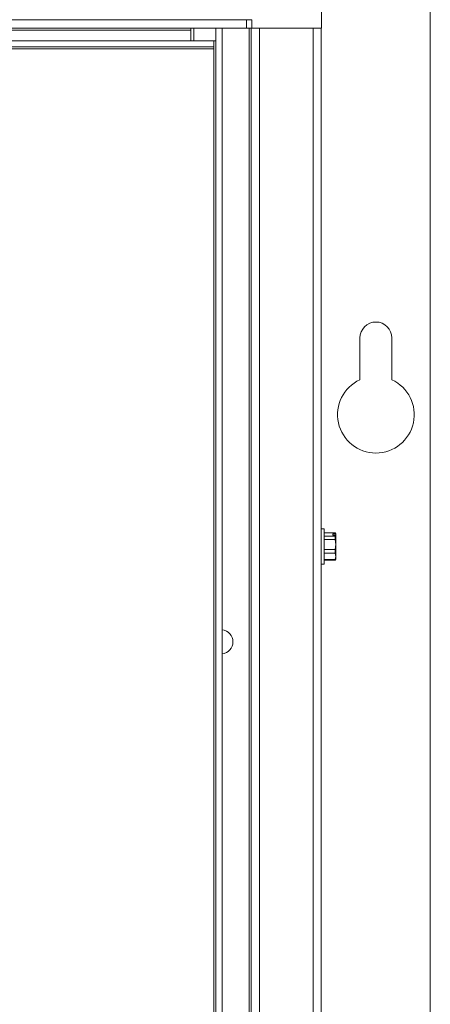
# Paper-space layout '3' of a CAD drawing. Header units: inches. Extents: x 1 to 109, y 1 to 85.
# Tile 42 of 44: x 54.51 to 58.52, y 55.77 to 65.4. Entities that reach past the tile are written whole.
import ezdxf

# ---------------------------------------------------------------- set-up
doc = ezdxf.new("R2010")
doc.units = ezdxf.units.IN
doc.header["$MEASUREMENT"] = 0

psp = doc.layouts.new('3')

# ---------------------------------------------------------------- linework, layer by layer
at = {"color": 7, "linetype": 'Continuous', "lineweight": 15, "ltscale": 5}
for p, q in [((57.455, 65.9821), (57.455, 65.3171)), ((58.5198, 48.7756), (58.5198, 65.9031)), ((40.9398, 65.3971), (56.7248, 65.3971)), ((56.7248, 65.3173), (56.7248, 65.3971)), ((56.7248, 65.3971), (56.775, 65.3971)), ((56.775, 65.3171), (56.775, 65.3971)), ((56.7248, 65.3173), (40.9398, 65.3173)), ((42.0298, 65.2973), (56.1798, 65.2973)), ((56.1798, 65.3173), (56.1798, 65.2973)), ((56.1798, 65.2973), (56.1798, 65.1937)), ((56.2078, 65.1937), (56.2078, 65.3171)), ((56.2078, 65.3171), (56.4249, 65.3171)), ((56.4249, 49.5721), (56.4249, 65.3173)), ((56.4847, 49.5721), (56.4847, 65.3173)), ((56.4847, 65.3171), (56.7498, 65.3171)), ((56.7498, 65.3171), (56.7498, 50.0873)), ((56.7698, 65.3171), (56.7498, 65.3171)), ((56.7698, 49.5823), (56.7698, 65.3171)), ((56.7698, 65.3171), (56.8496, 65.3171)), ((56.8496, 65.3171), (56.775, 65.3171)), ((56.8496, 65.3171), (56.8496, 49.5823)), ((56.8496, 65.3171), (57.3748, 65.3171)), ((57.455, 65.3171), (57.3748, 65.3171)), ((57.3748, 49.5823), (57.3748, 65.3171)), ((57.3748, 65.3171), (57.3874, 65.3171)), ((57.4546, 65.3171), (57.4546, 49.5823)), ((56.4049, 65.1937), (41.1427, 65.1937)), ((56.4049, 65.1937), (56.4049, 65.1339)), ((56.4249, 65.1937), (56.4049, 65.1937)), ((41.0427, 65.1139), (56.4049, 65.1139)), ((56.4049, 65.1339), (41.1427, 65.1339)), ((56.4049, 65.1139), (56.4049, 65.1339)), ((56.4049, 65.1139), (56.4049, 49.6957)), ((57.8323, 62.2881), (57.8323, 61.8791)), ((58.1443, 61.8791), (58.1443, 62.2881)), ((57.4828, 60.4231), (57.4546, 60.4231)), ((57.4828, 60.4121), (57.4828, 60.4231)), ((57.4828, 60.0751), (57.4828, 60.4121)), ((57.5912, 60.3834), (57.4828, 60.3834)), ((57.5674, 60.3717), (57.5952, 60.3717)), ((57.5674, 60.3717), (57.5674, 60.3608)), ((57.5674, 60.3608), (57.5952, 60.3608)), ((57.5912, 60.349), (57.5952, 60.3608)), ((57.5956, 60.3741), (57.5917, 60.3824)), ((57.5952, 60.3717), (57.5956, 60.3707)), ((57.5956, 60.3598), (57.5952, 60.3608)), ((57.5956, 60.3707), (57.5956, 60.3741)), ((57.5956, 60.3598), (57.5956, 60.3707)), ((57.5956, 60.3598), (57.5956, 60.2699)), ((57.4828, 60.349), (57.5912, 60.349)), ((57.5912, 60.3186), (57.4828, 60.3186)), ((57.5912, 60.3186), (57.5912, 60.349)), ((57.5956, 60.2699), (57.5912, 60.3186)), ((57.5912, 60.2212), (57.5956, 60.2699)), ((57.5956, 60.2699), (57.5956, 60.1527)), ((57.4828, 60.2212), (57.5912, 60.2212)), ((57.5912, 60.1842), (57.4828, 60.1842)), ((57.5912, 60.1842), (57.5912, 60.2212)), ((57.5956, 60.1527), (57.5912, 60.1842)), ((57.4546, 60.0751), (57.4828, 60.0751)), ((57.4828, 60.1213), (57.5912, 60.1213)), ((57.5912, 60.1147), (57.4828, 60.1147)), ((57.5912, 60.1213), (57.5956, 60.1527)), ((57.5912, 60.1147), (57.5912, 60.1213)), ((57.5917, 60.1157), (57.5956, 60.1241)), ((57.5956, 60.1527), (57.5956, 60.1241))]:
    psp.add_line(p, q, dxfattribs=at)
at = {"color": 7, "linetype": 'Continuous', "lineweight": 15, "ltscale": 25}
for centre, radius, start, end in [((57.9883, 62.2881), 0.156, 0, 180), ((57.9883, 61.5381), 0.375, 114.58231, 65.41769), ((56.4728, 59.3171), 0.1185, 275.76347, 84.23653)]:
    psp.add_arc(centre, radius, start, end, dxfattribs=at)
at = {"color": 7, "linetype": 'Continuous', "lineweight": 15, "ltscale": 5}
psp.add_open_spline([(57.5952, 60.3717), (57.5944, 60.3749), (57.5934, 60.3789), (57.5916, 60.3828), (57.5912, 60.3834)], degree=3, knots=[0, 0, 0, 0, 0.8317255, 1, 1, 1, 1], dxfattribs=at)

doc.saveas('drawing.dxf')
